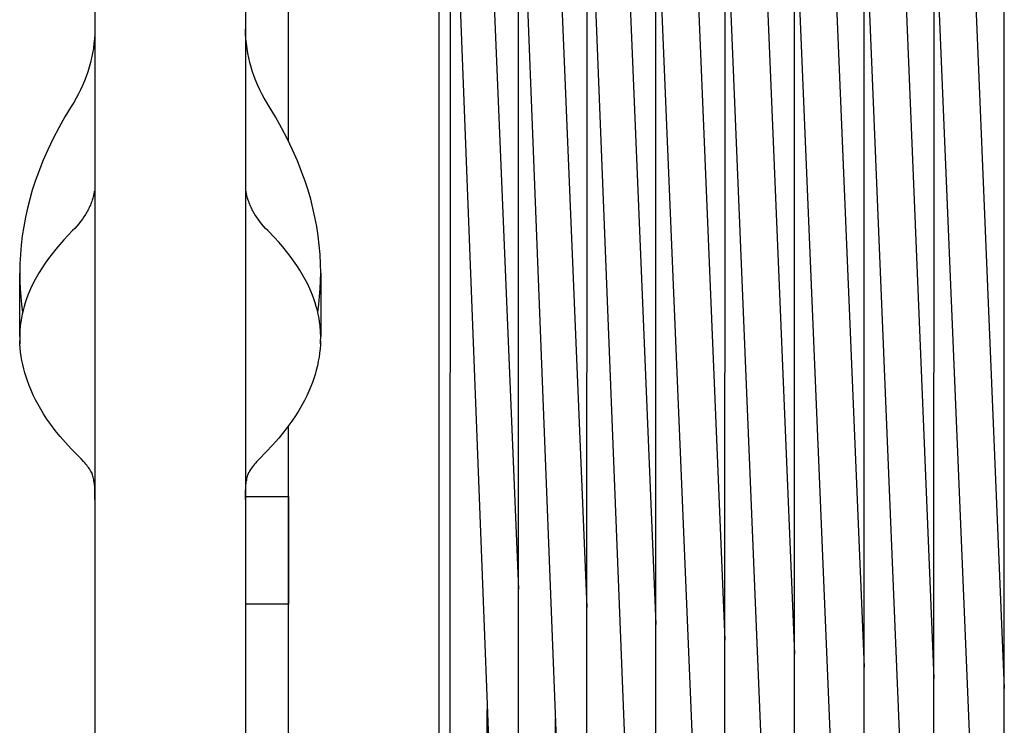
# Model space of a CAD drawing. Header units: millimetres. Extents: x 5000 to 6727, y 0 to 1679.
# Tile 56 of 106: x 5000 to 5229, y 1417 to 1581. Entities that reach past the tile are written whole.
import ezdxf

# ---------------------------------------------------------------- set-up
doc = ezdxf.new("R2010")
doc.units = ezdxf.units.MM
doc.layers.add('Make2D$Sichtbar$Kurven', color=18, linetype='Continuous', true_color=0x000000)

msp = doc.modelspace()

# ---------------------------------------------------------------- linework, layer by layer
at = {"layer": 'Make2D$Sichtbar$Kurven', "color": 18, "lineweight": -3, "true_color": 0x000000}
for p, q in [((5062.5, 1553.04), (5062.5, 1669.74)), ((5097.5, 1668.77), (5097.5, 1381.79)), ((5100.75, 1626.76), (5110.7, 1371.4)), ((5108.71, 1624.06), (5115.99, 1448.86)), ((5116.53, 1624.85), (5126.64, 1366.96)), ((5124.53, 1622.42), (5131.92, 1444.61)), ((5132.4, 1623.07), (5142.66, 1362.82)), ((5140.43, 1620.87), (5147.93, 1440.68)), ((5156.42, 1619.43), (5164.01, 1437.08)), ((5172.49, 1618.07), (5180.15, 1433.79)), ((5188.62, 1616.82), (5196.36, 1430.81)), ((5204.82, 1615.66), (5212.62, 1428.15)), ((5221.08, 1614.61), (5228.93, 1425.8)), ((5158.75, 1358.98), (5148.36, 1608.69)), ((5174.9, 1355.44), (5164.4, 1608.09)), ((5191.12, 1352.2), (5180.5, 1607.55)), ((5207.39, 1349.27), (5196.68, 1607.05)), ((5223.72, 1346.64), (5212.91, 1606.61)), ((5100.14, 1374.16), (5100.15, 1603.81)), ((5115.98, 1369.55), (5116.01, 1602.03)), ((5131.91, 1364.99), (5131.94, 1600.37)), ((5147.91, 1360.73), (5147.96, 1598.83)), ((5163.99, 1356.78), (5164.04, 1597.39)), ((5180.13, 1353.14), (5180.19, 1596.07)), ((5196.34, 1349.82), (5196.4, 1594.86)), ((5212.6, 1346.8), (5212.66, 1593.75)), ((5228.91, 1344.11), (5228.97, 1592.76)), ((5017.5, 1583.43), (5017.5, 1069.53)), ((5052.5, 1583.43), (5052.5, 1059.52)), ((5017.46, 1577.89), (5017.39, 1576.77)), ((5017.5, 1579), (5017.46, 1577.89)), ((5052.5, 1579), (5052.5, 1579.01)), ((5052.54, 1577.89), (5052.5, 1579)), ((5052.62, 1576.77), (5052.54, 1577.89)), ((5017.28, 1575.66), (5017.13, 1574.55)), ((5017.39, 1576.77), (5017.28, 1575.66)), ((5052.73, 1575.66), (5052.62, 1576.77)), ((5052.88, 1574.55), (5052.73, 1575.66)), ((5016.94, 1573.44), (5016.72, 1572.35)), ((5017.13, 1574.55), (5016.94, 1573.44)), ((5053.06, 1573.44), (5052.88, 1574.55)), ((5053.29, 1572.35), (5053.06, 1573.44)), ((5016.46, 1571.26), (5016.17, 1570.18)), ((5016.72, 1572.35), (5016.46, 1571.26)), ((5053.54, 1571.26), (5053.29, 1572.35)), ((5053.84, 1570.18), (5053.54, 1571.26)), ((5015.84, 1569.11), (5015.47, 1568.05)), ((5016.17, 1570.18), (5015.84, 1569.11)), ((5054.17, 1569.11), (5053.84, 1570.18)), ((5054.53, 1568.05), (5054.17, 1569.11)), ((5015.07, 1567), (5014.63, 1565.97)), ((5015.47, 1568.05), (5015.07, 1567)), ((5054.93, 1567), (5054.53, 1568.05)), ((5055.37, 1565.97), (5054.93, 1567)), ((5013.66, 1563.96), (5013.13, 1562.97)), ((5014.17, 1564.96), (5013.66, 1563.96)), ((5014.63, 1565.97), (5014.17, 1564.96)), ((5055.84, 1564.96), (5055.37, 1565.97)), ((5056.34, 1563.96), (5055.84, 1564.96)), ((5056.88, 1562.97), (5056.34, 1563.96)), ((5012.56, 1562.01), (5011.96, 1561.06)), ((5013.13, 1562.97), (5012.56, 1562.01)), ((5057.44, 1562.01), (5056.88, 1562.97)), ((5058.04, 1561.06), (5057.44, 1562.01)), ((5011.96, 1561.06), (5010.48, 1558.62)), ((5059.52, 1558.62), (5058.04, 1561.06)), ((5010.48, 1558.62), (5009.09, 1556.13)), ((5060.92, 1556.13), (5059.52, 1558.62)), ((5009.09, 1556.13), (5007.77, 1553.59)), ((5062.23, 1553.59), (5060.92, 1556.13)), ((5007.77, 1553.59), (5006.54, 1551.01)), ((5063.46, 1551.01), (5062.23, 1553.59)), ((5006.54, 1551.01), (5005.4, 1548.39)), ((5064.6, 1548.39), (5063.46, 1551.01)), ((5005.4, 1548.39), (5004.35, 1545.74)), ((5065.65, 1545.74), (5064.6, 1548.39)), ((5004.35, 1545.74), (5003.61, 1543.69)), ((5066.39, 1543.69), (5065.65, 1545.74)), ((5003.61, 1543.69), (5002.94, 1541.62)), ((5067.07, 1541.62), (5066.39, 1543.69)), ((5002.94, 1541.62), (5002.33, 1539.53)), ((5017.33, 1541.11), (5017.16, 1540.34)), ((5017.36, 1541.2), (5017.33, 1541.11)), ((5017.37, 1541.24), (5017.36, 1541.2)), ((5017.38, 1541.27), (5017.37, 1541.26)), ((5017.37, 1541.26), (5017.37, 1541.24)), ((5017.39, 1541.3), (5017.38, 1541.3)), ((5017.38, 1541.3), (5017.38, 1541.29)), ((5017.38, 1541.29), (5017.38, 1541.27)), ((5017.4, 1541.32), (5017.39, 1541.31)), ((5017.39, 1541.31), (5017.39, 1541.31)), ((5017.39, 1541.31), (5017.39, 1541.31)), ((5017.39, 1541.31), (5017.39, 1541.3)), ((5017.41, 1541.33), (5017.4, 1541.33)), ((5017.4, 1541.33), (5017.4, 1541.33)), ((5017.4, 1541.33), (5017.4, 1541.33)), ((5017.4, 1541.33), (5017.4, 1541.33)), ((5017.4, 1541.33), (5017.4, 1541.33)), ((5017.4, 1541.33), (5017.4, 1541.32)), ((5017.4, 1541.32), (5017.4, 1541.32)), ((5017.4, 1541.32), (5017.4, 1541.32)), ((5017.4, 1541.32), (5017.4, 1541.32)), ((5017.42, 1541.34), (5017.41, 1541.34)), ((5017.41, 1541.34), (5017.41, 1541.34)), ((5017.41, 1541.34), (5017.41, 1541.34)), ((5017.41, 1541.34), (5017.41, 1541.34)), ((5017.41, 1541.34), (5017.41, 1541.34)), ((5017.41, 1541.34), (5017.41, 1541.34)), ((5017.41, 1541.34), (5017.41, 1541.34)), ((5017.41, 1541.34), (5017.41, 1541.34)), ((5017.41, 1541.34), (5017.41, 1541.34)), ((5017.41, 1541.34), (5017.41, 1541.34)), ((5017.41, 1541.34), (5017.41, 1541.34)), ((5017.41, 1541.34), (5017.41, 1541.34)), ((5017.41, 1541.34), (5017.41, 1541.34)), ((5017.41, 1541.34), (5017.41, 1541.34)), ((5017.41, 1541.34), (5017.41, 1541.33)), ((5017.41, 1541.33), (5017.41, 1541.33)), ((5017.41, 1541.33), (5017.41, 1541.33)), ((5017.41, 1541.33), (5017.41, 1541.33)), ((5017.41, 1541.33), (5017.41, 1541.33)), ((5017.41, 1541.33), (5017.41, 1541.33)), ((5017.43, 1541.34), (5017.42, 1541.34)), ((5017.42, 1541.34), (5017.42, 1541.34)), ((5017.42, 1541.34), (5017.42, 1541.34)), ((5017.42, 1541.34), (5017.42, 1541.34)), ((5017.42, 1541.34), (5017.42, 1541.34)), ((5017.42, 1541.34), (5017.42, 1541.34)), ((5017.42, 1541.34), (5017.42, 1541.34)), ((5017.42, 1541.34), (5017.42, 1541.34)), ((5017.42, 1541.34), (5017.42, 1541.34)), ((5017.42, 1541.34), (5017.42, 1541.34)), ((5017.42, 1541.34), (5017.42, 1541.34)), ((5017.42, 1541.34), (5017.42, 1541.34)), ((5017.42, 1541.34), (5017.42, 1541.34)), ((5017.42, 1541.34), (5017.42, 1541.34)), ((5017.42, 1541.34), (5017.42, 1541.34)), ((5017.42, 1541.34), (5017.42, 1541.34)), ((5017.42, 1541.34), (5017.42, 1541.34)), ((5017.42, 1541.34), (5017.42, 1541.34)), ((5017.42, 1541.34), (5017.42, 1541.34)), ((5017.42, 1541.34), (5017.42, 1541.34)), ((5017.42, 1541.34), (5017.42, 1541.34)), ((5017.42, 1541.34), (5017.42, 1541.34)), ((5017.42, 1541.34), (5017.42, 1541.34)), ((5017.42, 1541.34), (5017.42, 1541.34)), ((5017.42, 1541.34), (5017.42, 1541.34)), ((5017.42, 1541.34), (5017.42, 1541.34)), ((5017.42, 1541.34), (5017.42, 1541.34)), ((5017.42, 1541.34), (5017.42, 1541.34)), ((5017.42, 1541.34), (5017.42, 1541.34)), ((5017.42, 1541.34), (5017.42, 1541.34)), ((5017.42, 1541.34), (5017.42, 1541.34)), ((5017.42, 1541.34), (5017.42, 1541.34)), ((5017.42, 1541.34), (5017.42, 1541.34)), ((5017.42, 1541.34), (5017.42, 1541.34)), ((5017.42, 1541.34), (5017.42, 1541.34)), ((5017.42, 1541.34), (5017.42, 1541.34)), ((5017.42, 1541.34), (5017.42, 1541.34)), ((5017.42, 1541.34), (5017.42, 1541.34)), ((5017.42, 1541.34), (5017.42, 1541.34)), ((5017.42, 1541.34), (5017.42, 1541.34)), ((5017.42, 1541.34), (5017.42, 1541.34)), ((5017.43, 1541.33), (5017.43, 1541.33)), ((5017.43, 1541.33), (5017.43, 1541.34)), ((5017.43, 1541.34), (5017.43, 1541.34)), ((5017.43, 1541.34), (5017.43, 1541.34)), ((5017.43, 1541.34), (5017.43, 1541.34)), ((5017.43, 1541.34), (5017.43, 1541.34)), ((5017.43, 1541.34), (5017.43, 1541.34)), ((5017.43, 1541.34), (5017.43, 1541.34)), ((5017.43, 1541.34), (5017.43, 1541.34)), ((5017.44, 1541.33), (5017.43, 1541.33)), ((5017.43, 1541.33), (5017.43, 1541.33)), ((5017.43, 1541.33), (5017.43, 1541.33)), ((5017.43, 1541.33), (5017.43, 1541.33)), ((5017.43, 1541.33), (5017.43, 1541.33)), ((5017.43, 1541.33), (5017.43, 1541.33)), ((5017.43, 1541.33), (5017.43, 1541.33)), ((5017.43, 1541.33), (5017.43, 1541.33)), ((5017.43, 1541.33), (5017.43, 1541.33)), ((5017.43, 1541.33), (5017.43, 1541.33)), ((5017.44, 1541.32), (5017.44, 1541.33)), ((5017.44, 1541.33), (5017.44, 1541.33)), ((5017.44, 1541.32), (5017.44, 1541.32)), ((5017.5, 1540.18), (5017.44, 1541.32)), ((5052.57, 1541.32), (5052.5, 1541.2)), ((5052.58, 1541.33), (5052.57, 1541.33)), ((5052.57, 1541.33), (5052.57, 1541.33)), ((5052.57, 1541.33), (5052.57, 1541.33)), ((5052.57, 1541.33), (5052.57, 1541.33)), ((5052.57, 1541.33), (5052.57, 1541.33)), ((5052.57, 1541.33), (5052.57, 1541.33)), ((5052.57, 1541.33), (5052.57, 1541.33)), ((5052.57, 1541.33), (5052.57, 1541.33)), ((5052.57, 1541.33), (5052.57, 1541.33)), ((5052.57, 1541.33), (5052.57, 1541.33)), ((5052.57, 1541.33), (5052.57, 1541.32)), ((5052.59, 1541.34), (5052.58, 1541.34)), ((5052.58, 1541.34), (5052.58, 1541.34)), ((5052.58, 1541.34), (5052.58, 1541.34)), ((5052.58, 1541.34), (5052.58, 1541.34)), ((5052.58, 1541.34), (5052.58, 1541.34)), ((5052.58, 1541.34), (5052.58, 1541.34)), ((5052.58, 1541.34), (5052.58, 1541.34)), ((5052.58, 1541.34), (5052.58, 1541.34)), ((5052.58, 1541.34), (5052.58, 1541.34)), ((5052.58, 1541.34), (5052.58, 1541.34)), ((5052.58, 1541.34), (5052.58, 1541.34)), ((5052.58, 1541.34), (5052.58, 1541.34)), ((5052.58, 1541.34), (5052.58, 1541.34)), ((5052.58, 1541.34), (5052.58, 1541.34)), ((5052.58, 1541.34), (5052.58, 1541.34)), ((5052.58, 1541.34), (5052.58, 1541.34)), ((5052.58, 1541.34), (5052.58, 1541.34)), ((5052.58, 1541.34), (5052.58, 1541.34)), ((5052.58, 1541.34), (5052.58, 1541.34)), ((5052.58, 1541.34), (5052.58, 1541.34)), ((5052.58, 1541.34), (5052.58, 1541.34)), ((5052.58, 1541.34), (5052.58, 1541.34)), ((5052.58, 1541.34), (5052.58, 1541.34)), ((5052.58, 1541.34), (5052.58, 1541.34)), ((5052.58, 1541.34), (5052.58, 1541.34)), ((5052.58, 1541.34), (5052.58, 1541.34)), ((5052.58, 1541.34), (5052.58, 1541.34)), ((5052.58, 1541.34), (5052.58, 1541.34)), ((5052.58, 1541.34), (5052.58, 1541.34)), ((5052.58, 1541.34), (5052.58, 1541.34)), ((5052.58, 1541.34), (5052.58, 1541.33)), ((5052.58, 1541.33), (5052.58, 1541.33)), ((5052.6, 1541.34), (5052.59, 1541.34)), ((5052.59, 1541.34), (5052.59, 1541.34)), ((5052.59, 1541.34), (5052.59, 1541.34)), ((5052.59, 1541.34), (5052.59, 1541.34)), ((5052.59, 1541.34), (5052.59, 1541.34)), ((5052.59, 1541.34), (5052.59, 1541.34)), ((5052.59, 1541.34), (5052.59, 1541.34)), ((5052.59, 1541.34), (5052.59, 1541.34)), ((5052.59, 1541.34), (5052.59, 1541.34)), ((5052.59, 1541.34), (5052.59, 1541.34)), ((5052.59, 1541.34), (5052.59, 1541.34)), ((5052.59, 1541.34), (5052.59, 1541.34)), ((5052.59, 1541.34), (5052.59, 1541.34)), ((5052.59, 1541.34), (5052.59, 1541.34)), ((5052.59, 1541.34), (5052.59, 1541.34)), ((5052.59, 1541.34), (5052.59, 1541.34)), ((5052.59, 1541.34), (5052.59, 1541.34)), ((5052.59, 1541.34), (5052.59, 1541.34)), ((5052.59, 1541.34), (5052.59, 1541.34)), ((5052.59, 1541.34), (5052.59, 1541.34)), ((5052.59, 1541.34), (5052.59, 1541.34)), ((5052.59, 1541.34), (5052.59, 1541.34)), ((5052.59, 1541.34), (5052.59, 1541.34)), ((5052.59, 1541.34), (5052.59, 1541.34)), ((5052.59, 1541.34), (5052.59, 1541.34)), ((5052.59, 1541.34), (5052.59, 1541.34)), ((5052.59, 1541.34), (5052.59, 1541.34)), ((5052.59, 1541.34), (5052.59, 1541.34)), ((5052.59, 1541.34), (5052.59, 1541.34)), ((5052.59, 1541.34), (5052.59, 1541.34)), ((5052.59, 1541.34), (5052.59, 1541.34)), ((5052.6, 1541.33), (5052.6, 1541.34)), ((5052.6, 1541.34), (5052.6, 1541.34)), ((5052.6, 1541.34), (5052.6, 1541.34)), ((5052.61, 1541.32), (5052.6, 1541.33)), ((5052.6, 1541.33), (5052.6, 1541.33)), ((5052.6, 1541.33), (5052.6, 1541.33)), ((5052.6, 1541.33), (5052.6, 1541.33)), ((5052.6, 1541.33), (5052.6, 1541.33)), ((5052.6, 1541.33), (5052.6, 1541.33)), ((5052.6, 1541.33), (5052.6, 1541.33)), ((5052.6, 1541.33), (5052.6, 1541.33)), ((5052.6, 1541.33), (5052.6, 1541.33)), ((5052.6, 1541.33), (5052.6, 1541.33)), ((5052.6, 1541.33), (5052.6, 1541.33)), ((5052.61, 1541.31), (5052.61, 1541.32)), ((5052.61, 1541.32), (5052.61, 1541.32)), ((5052.61, 1541.32), (5052.61, 1541.32)), ((5052.61, 1541.32), (5052.61, 1541.32)), ((5052.62, 1541.31), (5052.61, 1541.31)), ((5052.61, 1541.31), (5052.61, 1541.31)), ((5052.62, 1541.3), (5052.62, 1541.31)), ((5052.62, 1541.29), (5052.62, 1541.3)), ((5052.62, 1541.3), (5052.62, 1541.3)), ((5052.63, 1541.27), (5052.62, 1541.29)), ((5052.63, 1541.26), (5052.63, 1541.27)), ((5052.64, 1541.24), (5052.63, 1541.26)), ((5052.65, 1541.2), (5052.64, 1541.24)), ((5052.67, 1541.11), (5052.65, 1541.2)), ((5052.84, 1540.34), (5052.67, 1541.11)), ((5067.67, 1539.53), (5067.07, 1541.62)), ((5002.33, 1539.53), (5001.8, 1537.42)), ((5016.65, 1538.7), (5016.55, 1538.43)), ((5016.76, 1538.97), (5016.65, 1538.7)), ((5016.85, 1539.25), (5016.76, 1538.97)), ((5016.94, 1539.52), (5016.85, 1539.25)), ((5017.02, 1539.79), (5016.94, 1539.52)), ((5017.1, 1540.06), (5017.02, 1539.79)), ((5017.16, 1540.34), (5017.1, 1540.06)), ((5052.91, 1540.06), (5052.84, 1540.34)), ((5052.98, 1539.79), (5052.91, 1540.06)), ((5053.07, 1539.52), (5052.98, 1539.79)), ((5053.15, 1539.25), (5053.07, 1539.52)), ((5053.25, 1538.97), (5053.15, 1539.25)), ((5053.35, 1538.7), (5053.25, 1538.97)), ((5053.46, 1538.43), (5053.35, 1538.7)), ((5068.21, 1537.42), (5067.67, 1539.53)), ((5001.8, 1537.42), (5001.33, 1535.3)), ((5015.62, 1536.53), (5015.46, 1536.25)), ((5015.77, 1536.8), (5015.62, 1536.53)), ((5015.91, 1537.07), (5015.77, 1536.8)), ((5016.05, 1537.34), (5015.91, 1537.07)), ((5016.19, 1537.61), (5016.05, 1537.34)), ((5016.31, 1537.89), (5016.19, 1537.61)), ((5016.43, 1538.16), (5016.31, 1537.89)), ((5016.55, 1538.43), (5016.43, 1538.16)), ((5053.57, 1538.16), (5053.46, 1538.43)), ((5053.69, 1537.89), (5053.57, 1538.16)), ((5053.82, 1537.61), (5053.69, 1537.89)), ((5053.95, 1537.34), (5053.82, 1537.61)), ((5054.09, 1537.07), (5053.95, 1537.34)), ((5054.24, 1536.8), (5054.09, 1537.07)), ((5054.39, 1536.53), (5054.24, 1536.8)), ((5054.55, 1536.25), (5054.39, 1536.53)), ((5068.67, 1535.3), (5068.21, 1537.42)), ((5001.33, 1535.3), (5000.93, 1533.16)), ((5014.17, 1534.36), (5013.74, 1533.81)), ((5014.57, 1534.9), (5014.17, 1534.36)), ((5014.94, 1535.44), (5014.57, 1534.9)), ((5015.29, 1535.98), (5014.94, 1535.44)), ((5015.46, 1536.25), (5015.29, 1535.98)), ((5054.71, 1535.98), (5054.55, 1536.25)), ((5055.06, 1535.44), (5054.71, 1535.98)), ((5055.43, 1534.9), (5055.06, 1535.44)), ((5055.83, 1534.36), (5055.43, 1534.9)), ((5056.26, 1533.81), (5055.83, 1534.36)), ((5069.07, 1533.16), (5068.67, 1535.3)), ((5000.93, 1533.16), (5000.61, 1531.01)), ((5012.32, 1532.2), (5010.26, 1530.04)), ((5012.82, 1532.74), (5012.32, 1532.2)), ((5013.29, 1533.28), (5012.82, 1532.74)), ((5013.74, 1533.81), (5013.29, 1533.28)), ((5056.71, 1533.28), (5056.26, 1533.81)), ((5057.19, 1532.74), (5056.71, 1533.28)), ((5057.69, 1532.2), (5057.19, 1532.74)), ((5059.24, 1530.58), (5057.69, 1532.2)), ((5069.4, 1531.01), (5069.07, 1533.16)), ((5000.61, 1531.01), (5000.35, 1528.85)), ((5010.26, 1530.04), (5009.3, 1528.97)), ((5060.23, 1529.51), (5059.24, 1530.58)), ((5069.66, 1528.85), (5069.4, 1531.01)), ((5000.35, 1528.85), (5000.16, 1526.68)), ((5008.38, 1527.88), (5007.52, 1526.81)), ((5009.3, 1528.97), (5008.38, 1527.88)), ((5061.17, 1528.43), (5060.23, 1529.51)), ((5062.06, 1527.34), (5061.17, 1528.43)), ((5062.9, 1526.26), (5062.06, 1527.34)), ((5069.84, 1526.68), (5069.66, 1528.85)), ((5000.16, 1526.68), (5000.05, 1524.51)), ((5006.7, 1525.72), (5005.93, 1524.64)), ((5007.52, 1526.81), (5006.7, 1525.72)), ((5063.7, 1525.18), (5062.9, 1526.26)), ((5064.45, 1524.1), (5063.7, 1525.18)), ((5069.96, 1524.51), (5069.84, 1526.68)), ((5000.05, 1524.51), (5000, 1522.33)), ((5005.2, 1523.55), (5004.52, 1522.47)), ((5005.93, 1524.64), (5005.2, 1523.55)), ((5065.15, 1523.01), (5064.45, 1524.1)), ((5065.8, 1521.93), (5065.15, 1523.01)), ((5070, 1522.33), (5069.96, 1524.51)), ((5000, 1507.59), (5000, 1522.33)), ((5000, 1522.33), (5000.02, 1520.52)), ((5000.02, 1520.52), (5000.1, 1518.7)), ((5003.89, 1521.38), (5003.31, 1520.3)), ((5004.52, 1522.47), (5003.89, 1521.38)), ((5066.41, 1520.84), (5065.8, 1521.93)), ((5066.97, 1519.75), (5066.41, 1520.84)), ((5069.9, 1518.7), (5069.98, 1520.52)), ((5069.98, 1520.52), (5070, 1522.33)), ((5070, 1522.33), (5070, 1507.62)), ((5000.1, 1518.7), (5000.24, 1516.89)), ((5002.28, 1518.12), (5001.92, 1517.24)), ((5002.52, 1518.66), (5002.28, 1518.12)), ((5002.77, 1519.21), (5002.52, 1518.66)), ((5003.03, 1519.75), (5002.77, 1519.21)), ((5003.31, 1520.3), (5003.03, 1519.75)), ((5067.23, 1519.21), (5066.97, 1519.75)), ((5067.48, 1518.66), (5067.23, 1519.21)), ((5067.72, 1518.12), (5067.48, 1518.66)), ((5068.08, 1517.24), (5067.72, 1518.12)), ((5069.76, 1516.89), (5069.9, 1518.7)), ((5000.24, 1516.89), (5000.43, 1515.08)), ((5001.59, 1516.35), (5001.29, 1515.46)), ((5001.92, 1517.24), (5001.59, 1516.35)), ((5068.41, 1516.35), (5068.08, 1517.24)), ((5068.72, 1515.46), (5068.41, 1516.35)), ((5069.57, 1515.08), (5069.76, 1516.89)), ((5000.43, 1515.08), (5000.68, 1513.28)), ((5000.78, 1513.68), (5000.57, 1512.79)), ((5001.02, 1514.57), (5000.78, 1513.68)), ((5001.29, 1515.46), (5001.02, 1514.57)), ((5068.98, 1514.57), (5068.72, 1515.46)), ((5069.22, 1513.68), (5068.98, 1514.57)), ((5069.43, 1512.79), (5069.22, 1513.68)), ((5069.32, 1513.28), (5069.57, 1515.08)), ((5000.4, 1511.9), (5000.26, 1511)), ((5000.57, 1512.79), (5000.4, 1511.9)), ((5069.61, 1511.89), (5069.43, 1512.79)), ((5069.75, 1511), (5069.61, 1511.89)), ((5000.07, 1509.22), (5000.04, 1508.77)), ((5000.1, 1509.67), (5000.07, 1509.22)), ((5000.14, 1510.11), (5000.1, 1509.67)), ((5000.2, 1510.56), (5000.14, 1510.11)), ((5000.26, 1511), (5000.2, 1510.56)), ((5069.81, 1510.56), (5069.75, 1511)), ((5069.86, 1510.11), (5069.81, 1510.56)), ((5069.9, 1509.66), (5069.86, 1510.11)), ((5069.94, 1509.22), (5069.9, 1509.66)), ((5069.97, 1508.77), (5069.94, 1509.22)), ((5000.01, 1507.88), (5000, 1507.44)), ((5000, 1507.44), (5000.05, 1505.91)), ((5000.02, 1508.33), (5000.01, 1507.88)), ((5000.04, 1508.77), (5000.02, 1508.33)), ((5069.99, 1508.33), (5069.97, 1508.77)), ((5070, 1507.88), (5069.99, 1508.33)), ((5069.99, 1506.58), (5070, 1507.44)), ((5070, 1507.44), (5070, 1507.88)), ((5070, 1507.44), (5070, 1507.44)), ((5000.02, 1506.57), (5000.02, 1506.58)), ((5000.02, 1506.55), (5000.02, 1506.57)), ((5000.02, 1506.53), (5000.02, 1506.55)), ((5000.02, 1506.49), (5000.02, 1506.53)), ((5000.05, 1505.9), (5000.02, 1506.49)), ((5000.12, 1504.92), (5000.05, 1505.9)), ((5000.22, 1503.95), (5000.12, 1504.92)), ((5069.87, 1504.72), (5069.76, 1503.76)), ((5069.94, 1505.7), (5069.87, 1504.72)), ((5069.99, 1506.58), (5069.94, 1505.7)), ((5069.96, 1505.9), (5069.99, 1506.58)), ((5069.99, 1506.58), (5069.99, 1506.58)), ((5000.36, 1502.99), (5000.22, 1503.95)), ((5000.52, 1502.03), (5000.36, 1502.99)), ((5069.62, 1502.8), (5069.45, 1501.84)), ((5069.76, 1503.76), (5069.62, 1502.8)), ((5000.71, 1501.08), (5000.52, 1502.03)), ((5000.93, 1500.13), (5000.71, 1501.08)), ((5001.19, 1499.19), (5000.93, 1500.13)), ((5069.23, 1500.78), (5068.97, 1499.75)), ((5069.45, 1501.84), (5069.23, 1500.78)), ((5001.47, 1498.25), (5001.19, 1499.19)), ((5001.78, 1497.31), (5001.47, 1498.25)), ((5068.41, 1497.87), (5068.09, 1496.95)), ((5068.71, 1498.81), (5068.41, 1497.87)), ((5068.97, 1499.75), (5068.71, 1498.81)), ((5002.2, 1496.21), (5001.78, 1497.31)), ((5002.65, 1495.1), (5002.2, 1496.21)), ((5067.74, 1496.02), (5067.27, 1494.91)), ((5068.09, 1496.95), (5067.74, 1496.02)), ((5003.14, 1494), (5002.65, 1495.1)), ((5003.68, 1492.91), (5003.14, 1494)), ((5004.26, 1491.82), (5003.68, 1492.91)), ((5066.77, 1493.82), (5066.23, 1492.73)), ((5067.27, 1494.91), (5066.77, 1493.82)), ((5004.88, 1490.74), (5004.26, 1491.82)), ((5005.53, 1489.67), (5004.88, 1490.74)), ((5065.65, 1491.65), (5064.92, 1490.39)), ((5066.23, 1492.73), (5065.65, 1491.65)), ((5006.34, 1488.43), (5005.53, 1489.67)), ((5007.22, 1487.19), (5006.34, 1488.43)), ((5064.13, 1489.14), (5063.29, 1487.9)), ((5064.92, 1490.39), (5064.13, 1489.14)), ((5008.29, 1485.78), (5007.22, 1487.19)), ((5062.39, 1486.66), (5061.44, 1485.43)), ((5063.29, 1487.9), (5062.39, 1486.66)), ((5062.5, 1388.79), (5062.5, 1486.81)), ((5009.43, 1484.37), (5008.29, 1485.78)), ((5010.65, 1482.96), (5009.43, 1484.37)), ((5060.28, 1484.02), (5058.74, 1482.28)), ((5061.44, 1485.43), (5060.28, 1484.02)), ((5011.95, 1481.54), (5010.65, 1482.96)), ((5014.29, 1479.17), (5011.95, 1481.54)), ((5058.74, 1482.28), (5057.38, 1480.85)), ((5014.84, 1478.56), (5014.29, 1479.17)), ((5057.38, 1480.85), (5055.5, 1478.94)), ((5015.13, 1478.24), (5014.84, 1478.56)), ((5015.36, 1477.98), (5015.13, 1478.24)), ((5015.59, 1477.71), (5015.36, 1477.98)), ((5015.8, 1477.43), (5015.59, 1477.71)), ((5016.01, 1477.15), (5015.8, 1477.43)), ((5016.21, 1476.86), (5016.01, 1477.15)), ((5053.9, 1477), (5053.68, 1476.67)), ((5054.13, 1477.32), (5053.9, 1477)), ((5054.37, 1477.64), (5054.13, 1477.32)), ((5054.62, 1477.95), (5054.37, 1477.64)), ((5054.88, 1478.24), (5054.62, 1477.95)), ((5055.08, 1478.47), (5054.88, 1478.24)), ((5055.5, 1478.94), (5055.08, 1478.47)), ((5016.39, 1476.56), (5016.21, 1476.86)), ((5016.57, 1476.26), (5016.39, 1476.56)), ((5016.74, 1475.95), (5016.57, 1476.26)), ((5016.82, 1475.73), (5016.7, 1476.06)), ((5016.7, 1476.06), (5016.74, 1475.95)), ((5016.91, 1475.44), (5016.82, 1475.73)), ((5017, 1475.17), (5016.91, 1475.44)), ((5017.07, 1474.89), (5017, 1475.17)), ((5017.15, 1474.61), (5017.07, 1474.89)), ((5017.21, 1474.33), (5017.15, 1474.61)), ((5052.79, 1474.33), (5052.86, 1474.61)), ((5052.86, 1474.61), (5052.93, 1474.89)), ((5052.93, 1474.89), (5053.01, 1475.17)), ((5053.01, 1475.17), (5053.09, 1475.44)), ((5053.09, 1475.44), (5053.19, 1475.73)), ((5053.19, 1475.73), (5053.29, 1476.01)), ((5053.28, 1475.99), (5053.26, 1475.95)), ((5053.48, 1476.33), (5053.28, 1475.99)), ((5053.28, 1475.99), (5053.29, 1476.01)), ((5053.29, 1476.01), (5053.31, 1476.06)), ((5053.68, 1476.67), (5053.48, 1476.33)), ((5017.27, 1474.05), (5017.21, 1474.33)), ((5017.32, 1473.78), (5017.27, 1474.05)), ((5017.35, 1473.64), (5017.32, 1473.78)), ((5017.37, 1473.49), (5017.35, 1473.64)), ((5017.39, 1473.31), (5017.37, 1473.49)), ((5017.41, 1473.11), (5017.39, 1473.31)), ((5017.44, 1472.65), (5017.41, 1473.11)), ((5017.48, 1471.46), (5017.44, 1472.65)), ((5052.52, 1471.46), (5052.56, 1472.65)), ((5052.56, 1472.65), (5052.6, 1473.11)), ((5052.6, 1473.11), (5052.62, 1473.31)), ((5052.62, 1473.31), (5052.64, 1473.49)), ((5052.64, 1473.49), (5052.66, 1473.64)), ((5052.66, 1473.64), (5052.68, 1473.78)), ((5052.68, 1473.78), (5052.73, 1474.05)), ((5052.73, 1474.05), (5052.79, 1474.33)), ((5017.5, 1469.73), (5017.48, 1471.46)), ((5052.5, 1469.73), (5052.52, 1471.46)), ((5052.5, 1470.45), (5062.5, 1470.45)), ((5062.5, 1470.45), (5062.5, 1445.45)), ((5062.5, 1445.45), (5052.5, 1445.45)), ((5108.64, 1420.96), (5108.64, 1369.64)), ((5124.49, 1418.78), (5124.48, 1365.13))]:
    msp.add_line(p, q, dxfattribs=at)

doc.saveas('drawing.dxf')
